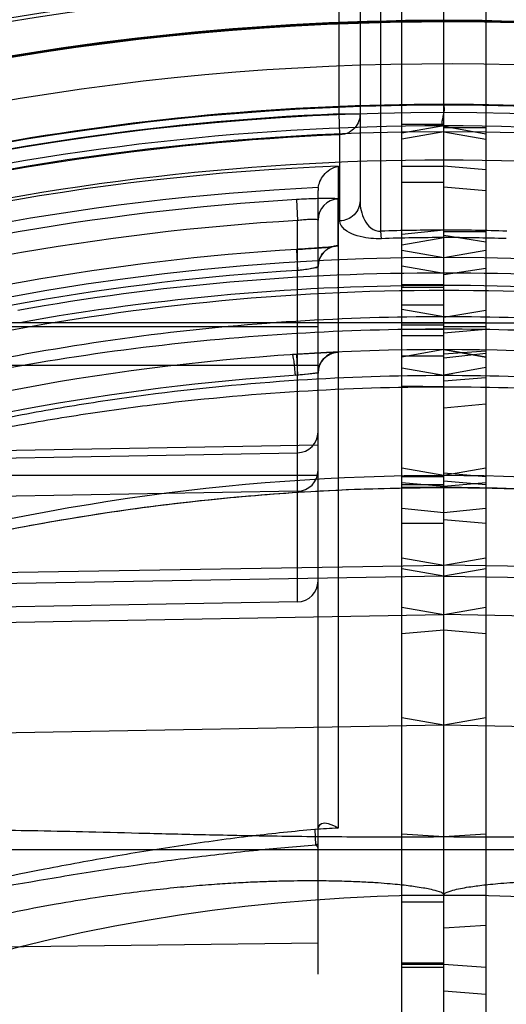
# Model space of a CAD drawing. Header units: millimetres. Extents: x 0 to 297, y 0 to 210.
# Tile 108 of 256: x 141.183 to 141.287, y 93.933 to 94.144. Entities that reach past the tile are written whole.
import ezdxf

# ---------------------------------------------------------------- set-up
doc = ezdxf.new("R2010")
doc.units = ezdxf.units.MM
doc.header["$LTSCALE"] = 16.335
doc.layers.get('0').update_dxf_attribs({"linetype": 'CONTINUOUS'})
for name, color, linetype in [('01_GLOBAL', 7, 'CONTINUOUS'), ('INTFCLR_1', 7, 'CONTINUOUS'), ('INTFCLR_144815', 7, 'CONTINUOUS'), ('INTFCLR_72935', 7, 'CONTINUOUS')]:
    doc.layers.add(name, color=color, linetype=linetype)

msp = doc.modelspace()

# ---------------------------------------------------------------- linework, layer by layer
at = {"color": 7, "linetype": 'Continuous'}
msp.add_circle((142.5788034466, 92.2083412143), 3.42, dxfattribs=at)
at = {"color": 9, "linetype": 'Continuous'}
msp.add_arc((142.5788034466, 92.2083412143), 3.3761688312, 92.9674534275, 177.0325465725, dxfattribs=at)
at = {"layer": '01_GLOBAL', "color": 7, "linetype": 'Continuous'}
msp.add_circle((142.5788034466, 92.2083412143), 3.465, dxfattribs=at)
at = {"layer": 'INTFCLR_1', "color": 6, "linetype": 'Continuous'}
for p, q in [((141.273551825, 93.7407611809), (141.273551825, 94.3865928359)), ((141.264551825, 92.85738023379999), (141.264551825, 94.3858054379)), ((141.273551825, 94.1209695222), (141.264551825, 94.11938263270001)), ((141.273551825, 94.11969892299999), (141.264551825, 94.1181149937)), ((141.264551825, 94.0943215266), (141.273551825, 94.09273342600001)), ((141.273551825, 94.0459890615), (141.264551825, 94.0475771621))]:
    msp.add_line(p, q, dxfattribs=at)
at = {"layer": 'INTFCLR_1', "color": 9, "linetype": 'Continuous'}
for p, q in [((141.264551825, 94.1254693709), (141.273551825, 94.1254693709)), ((141.273551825, 94.1212794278), (141.264551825, 94.1212794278)), ((141.264551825, 94.1123007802), (141.273551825, 94.1123007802)), ((141.273551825, 94.1088210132), (141.264551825, 94.1088210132)), ((141.273551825, 94.0986205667), (141.264551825, 94.097668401)), ((141.264551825, 94.0955016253), (141.273551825, 94.0970186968)), ((141.264551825, 94.09098036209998), (141.273551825, 94.0894074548)), ((141.273551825, 94.086868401), (141.264551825, 94.086868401)), ((141.273551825, 94.08673121), (141.264551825, 94.0867313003)), ((141.264551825, 94.0864205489), (141.273551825, 94.0864205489)), ((141.273551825, 94.08253365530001), (141.264551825, 94.08253365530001)), ((141.273551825, 94.08003840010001), (141.264551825, 94.0816241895)), ((141.264551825, 94.07876853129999), (141.4500484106, 94.07876853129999)), ((141.264551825, 94.0782941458), (141.273551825, 94.0782941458)), ((141.264551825, 94.07738566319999), (141.273551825, 94.07736880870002)), ((141.273551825, 94.0759304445), (141.264551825, 94.0759304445)), ((141.273551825, 94.07298964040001), (141.264551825, 94.0714026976)), ((141.264551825, 94.071701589), (141.273551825, 94.071701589)), ((141.264551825, 94.0690830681), (141.273551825, 94.0674972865)), ((141.273551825, 94.0650336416), (141.264551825, 94.06517140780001)), ((141.273551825, 94.04598964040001), (141.264551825, 94.0475765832)), ((141.264551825, 94.0458211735), (141.273551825, 94.0458211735)), ((141.273551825, 94.04361529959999), (141.264551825, 94.0444026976)), ((141.273551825, 94.04401228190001), (141.264551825, 94.04401228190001)), ((141.264551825, 94.04349557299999), (141.273551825, 94.04341925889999)), ((141.273551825, 94.04341925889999), (141.264551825, 94.0434954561)), ((141.264551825, 94.03899628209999), (141.273551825, 94.03806043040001)), ((141.264551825, 94.03575981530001), (141.273551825, 94.03575981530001)), ((141.264551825, 94.0283506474), (141.273551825, 94.0268103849)), ((141.273551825, 94.02443961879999), (141.264551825, 94.0260254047)), ((141.5103153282, 94.0227992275), (141.273551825, 94.0268103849)), ((141.273551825, 94.02443961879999), (141.5062536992, 94.0203807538)), ((141.264551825, 94.0177729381), (141.273551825, 94.01618715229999)), ((141.5041320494, 94.01216529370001), (141.273551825, 94.01618715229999)), ((141.273551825, 94.0128311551), (141.264551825, 94.01204375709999)), ((141.273551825, 93.9924568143), (141.264551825, 93.99404375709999)), ((141.4979246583, 93.9885403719), (141.273551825, 93.9924568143)), ((141.264551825, 93.9658428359), (141.5094200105, 93.9658428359)), ((141.264551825, 93.9559896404), (141.273551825, 93.9559896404)), ((141.264551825, 93.95456992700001), (141.273551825, 93.95456992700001)), ((141.273551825, 93.9414308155), (141.264551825, 93.9414308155)), ((141.264551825, 93.9412541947), (141.273551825, 93.9412541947)), ((141.273551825, 93.9405391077), (141.264551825, 93.9405391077))]:
    msp.add_line(p, q, dxfattribs=at)
at = {"layer": 'INTFCLR_1', "color": 6, "linetype": 'Continuous'}
for centre, radius, start, end in [((141.273551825, 93.5765928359), 0.548876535, 62.6696856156, 90.00000000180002), ((141.273551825, 93.5765928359), 0.5443766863, 62.4245665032, 90), ((141.273551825, 93.5765928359), 0.5431065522, 270, 90.00000002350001), ((141.2735523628, 93.6965040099), 0.4005146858, 88.0843053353, 90.00007693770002), ((141.273551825, 93.5765928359), 0.5161422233, 270, 90.00000002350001), ((141.1760619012, 92.544147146), 1.4276944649, 86.0845186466, 86.4464732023)]:
    msp.add_arc(centre, radius, start, end, dxfattribs=at)
at = {"layer": 'INTFCLR_1', "color": 9, "linetype": 'Continuous'}
for centre, radius, start, end in [((141.2735537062, 93.6948752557), 0.4037453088, 88.08411549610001, 90.00026696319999), ((141.2747490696, 93.5767314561), 0.5126773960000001, 79.8611195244, 90.13380172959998), ((141.274791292, 93.5767461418), 0.5099866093, 79.8609639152, 90.1392513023), ((141.273551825, 93.5765928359), 0.4963968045, 61.9120625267, 89.9999999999), ((141.273551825, 93.5765928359), 0.4693968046, 56.81755615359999, 90), ((141.273551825, 93.5765928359), 0.3793960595, 22.4933176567, 89.9999999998)]:
    msp.add_arc(centre, radius, start, end, dxfattribs=at)
at = {"layer": 'INTFCLR_1', "color": 6, "linetype": 'Continuous'}
for points, knots in [([(141.273551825, 94.1254693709), (141.273551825, 94.12496049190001), (141.273802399, 94.1237591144), (141.2725757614, 94.12079726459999), (141.273551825, 94.1209693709)], [0, 0, 0, 0, 0.3392526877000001, 1, 1, 1, 1]), ([(141.379894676, 93.9699716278), (141.376638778, 93.96998299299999), (141.3700912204, 93.96995082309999), (141.359849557, 93.9697868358), (141.348752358, 93.9695320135), (141.3363487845, 93.9692123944), (141.3224467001, 93.9688721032), (141.3070197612, 93.9685874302), (141.290522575, 93.9684423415), (141.2792188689, 93.96846795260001), (141.273551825, 93.9685092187)], [0, 0, 0, 0, 0.09183865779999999, 0.1846797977, 0.2889176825, 0.4049349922, 0.5346599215, 0.6811662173, 0.8401472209, 1, 1, 1, 1]), ([(141.273551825, 93.9559896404), (141.2735451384, 93.9564536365), (141.274883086, 93.95690401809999), (141.2762436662, 93.9573065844), (141.2780015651, 93.9576451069), (141.2796433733, 93.9579035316), (141.2813213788, 93.95812456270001), (141.2831112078, 93.95832617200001), (141.2852581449, 93.9585288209), (141.2873008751, 93.9586854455), (141.2891684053, 93.958804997), (141.2907706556, 93.95889328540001), (141.292527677, 93.95897426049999), (141.2944560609, 93.95904539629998), (141.2965742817, 93.95910354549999), (141.2989030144, 93.9591447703), (141.3014654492, 93.959164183), (141.3042888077, 93.95915566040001), (141.3074041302, 93.9591114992), (141.3108470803, 93.95902199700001), (141.3146592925, 93.9588749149), (141.3188891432, 93.95865469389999), (141.3235937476, 93.95834132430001), (141.3288408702, 93.9579089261), (141.3347121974, 93.9573235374), (141.3413059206, 93.95654084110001), (141.3487416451, 93.95549959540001), (141.3571698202, 93.9541259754), (141.3631147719, 93.9529803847), (141.3662812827, 93.9523428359)], [0, 0, 0, 0, 0.0148658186, 0.0326246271, 0.0512708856, 0.0704117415, 0.0863408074, 0.1053750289, 0.1281438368, 0.1554085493, 0.1710067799, 0.188092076, 0.2068144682, 0.2273525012, 0.2499096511, 0.2746969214, 0.3019647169, 0.3319990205, 0.3651428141, 0.401772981, 0.4423296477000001, 0.4873557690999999, 0.5374568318, 0.5933715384, 0.6560113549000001, 0.7264694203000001, 0.8060723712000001, 0.8965240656, 1, 1, 1, 1])]:
    msp.add_open_spline(points, degree=3, knots=knots, dxfattribs=at)
at = {"layer": 'INTFCLR_1', "color": 9, "linetype": 'Continuous'}
for points, knots in [([(141.5074653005, 94.02006955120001), (141.5074980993, 94.0201977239), (141.5069728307, 94.0205304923), (141.5065158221, 94.02092834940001), (141.5057669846, 94.02140799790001), (141.5047545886, 94.0220559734), (141.5032102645, 94.02298482), (141.5011000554, 94.02420791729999), (141.4977376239, 94.0260890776), (141.4940584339, 94.0280573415), (141.4901171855, 94.03008961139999), (141.4858089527, 94.0322558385), (141.4801709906, 94.0349862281), (141.4731689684, 94.0382156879), (141.4634527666, 94.04248131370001), (141.4509274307, 94.0475769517), (141.4380979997, 94.05227333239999), (141.4276155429, 94.0558006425), (141.4169895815, 94.0591700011), (141.4062575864, 94.06226642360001), (141.3954362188, 94.06508735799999), (141.3845726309, 94.0677205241), (141.3655369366, 94.07182100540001), (141.3381578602, 94.07628312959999), (141.3056314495, 94.0793838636), (141.2840640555, 94.08004542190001), (141.2735518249, 94.08003840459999)], [0, 0, 0, 0, 0.0016246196, 0.0057382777, 0.0087050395, 0.0122048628, 0.0206245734, 0.0307534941, 0.0421858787, 0.0679218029, 0.0819922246, 0.096636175, 0.1271354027, 0.1589100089, 0.1913169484, 0.2574315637, 0.3249185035, 0.3590436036, 0.393237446, 0.4617976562, 0.4961705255, 0.5305547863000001, 0.5990536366, 0.7352416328, 0.870914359, 1, 1, 1, 1]), ([(141.5062536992, 94.0203807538), (141.5062870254, 94.0205045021), (141.5057589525, 94.02082131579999), (141.5053104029, 94.0211992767), (141.5045649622, 94.0216556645), (141.5035585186, 94.0222726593), (141.5020222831, 94.0231568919), (141.4999239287, 94.0243209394), (141.4965791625, 94.0261115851), (141.49292021, 94.027984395), (141.4890010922, 94.0299176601), (141.4847155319, 94.0319789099), (141.4791072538, 94.0345766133), (141.4721431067, 94.0376481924), (141.4624766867, 94.04170579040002), (141.4500158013, 94.0465514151), (141.437258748, 94.0510136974), (141.4268350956, 94.05436460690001), (141.4162640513, 94.0575663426), (141.4055899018, 94.0605071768), (141.3948287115, 94.0631853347), (141.3840217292, 94.06568567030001), (141.3650807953, 94.06957898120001), (141.3378463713, 94.0738112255), (141.3054849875, 94.0767505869), (141.2840229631, 94.0773763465), (141.2735518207, 94.0773688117)], [0, 0, 0, 0, 0.0015875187, 0.0056520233, 0.0085895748, 0.012057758, 0.0204082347, 0.0304614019, 0.0418146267, 0.0673894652, 0.0813797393, 0.09594537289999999, 0.1262965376, 0.1579365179, 0.1902250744, 0.2561525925, 0.3235170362, 0.3576042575, 0.3917753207, 0.4603326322, 0.4947237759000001, 0.529138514, 0.5977315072, 0.7342179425, 0.8702910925, 1, 1, 1, 1]), ([(141.2735518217, 94.06749728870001), (141.284033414, 94.06749035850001), (141.3054984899, 94.0667903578), (141.3378026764, 94.0636189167), (141.3649139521, 94.0591262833), (141.3864190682, 94.05446451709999), (141.3997947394, 94.0511040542), (141.4104318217, 94.0481549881), (141.4209648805, 94.0450515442), (141.4339286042, 94.04089451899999), (141.4491681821, 94.0354844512), (141.4615658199, 94.0306671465), (141.4711881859, 94.02669886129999), (141.4780838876, 94.0237533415), (141.4836290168, 94.0213116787), (141.4873840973, 94.0196279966), (141.4894455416, 94.01869698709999), (141.4922921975, 94.0174062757), (141.4954315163, 94.0159707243), (141.4987878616, 94.0144430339), (141.5006250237, 94.01361767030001), (141.5019326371, 94.01304314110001), (141.5028836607, 94.0126361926), (141.5037605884, 94.0122704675), (141.5045953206, 94.0119658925), (141.5049980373, 94.0118353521), (141.505337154, 94.01178701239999), (141.5053531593, 94.0118490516)], [0, 0, 0, 0, 0.130786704, 0.2677636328, 0.404740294, 0.4734132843, 0.5422929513, 0.5767905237, 0.6111417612, 0.6793027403, 0.7466312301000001, 0.8128947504, 0.8452407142, 0.8765031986, 0.9064562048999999, 0.9208407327, 0.9278523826, 0.9346799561, 0.9598414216, 0.970922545, 0.980699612, 0.9849597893, 0.9887650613, 0.9935477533, 0.9970617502, 0.9992005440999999, 1, 1, 1, 1]), ([(141.2735518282, 94.0650336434), (141.2839910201, 94.0650272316), (141.3053481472, 94.06436367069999), (141.3374842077, 94.06135555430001), (141.3644488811, 94.05709331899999), (141.385840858, 94.05266736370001), (141.3991448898, 94.04947630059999), (141.4097253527, 94.0466751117), (141.4201986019, 94.0437279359), (141.4330886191, 94.03977960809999), (141.4482447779, 94.0346387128), (141.4605772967, 94.03005894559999), (141.4701492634, 94.0262855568), (141.4770076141, 94.0234849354), (141.482523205, 94.0211629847), (141.4862583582, 94.0195617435), (141.4883087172, 94.0186763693), (141.491139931, 94.017448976), (141.4942625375, 94.01608367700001), (141.4976010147, 94.01463085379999), (141.4994283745, 94.0138459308), (141.5007290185, 94.0132997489), (141.5016750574, 94.0129125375), (141.5025480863, 94.0125657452), (141.5033776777, 94.01227367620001), (141.5037799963, 94.0121545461), (141.5041153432, 94.0121037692), (141.5041320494, 94.01216529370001)], [0, 0, 0, 0, 0.1313468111, 0.2686508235, 0.4058494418, 0.474578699, 0.5434713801, 0.577957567, 0.6122849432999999, 0.6803599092, 0.7475503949, 0.8136250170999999, 0.8458596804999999, 0.8770032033, 0.9068325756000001, 0.921154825, 0.9281355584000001, 0.9349327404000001, 0.9599810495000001, 0.9710130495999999, 0.9807486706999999, 0.9849919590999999, 0.9887832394, 0.9935509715, 0.9970580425, 0.9991978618, 1, 1, 1, 1]), ([(141.4979246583, 93.9885403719), (141.4975839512, 93.9887190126), (141.4968323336, 93.9891119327), (141.4955367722, 93.9897847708), (141.4939209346, 93.99061695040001), (141.4919580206, 93.9916172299), (141.4888156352, 93.99319862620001), (141.4853748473, 93.9948924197), (141.4816812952, 93.99666746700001), (141.4776137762, 93.99858795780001), (141.4733915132, 94.00052567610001), (141.46903869, 94.00246484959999), (141.4645094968, 94.00444100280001), (141.4563523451, 94.0078864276), (141.4443839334, 94.0126068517), (141.4321227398, 94.0169882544), (141.4220853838, 94.02029806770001), (141.4118819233, 94.0234756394), (141.3989800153, 94.02714231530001), (141.3833327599, 94.03103026), (141.3623411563, 94.03550926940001), (141.3359251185, 94.03978710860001), (141.3045305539, 94.0427737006), (141.2837085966, 94.04341986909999), (141.2735518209, 94.04341926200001)], [0, 0, 0, 0, 0.0049484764, 0.0109096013, 0.0187784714, 0.0283278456, 0.0392482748, 0.0640294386, 0.0776580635, 0.09196065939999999, 0.1218892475, 0.1374137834, 0.1532564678, 0.1854526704, 0.2513126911, 0.3187201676, 0.3529062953, 0.3872583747, 0.456181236, 0.5254040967, 0.5946131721, 0.7322373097, 0.8693511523, 1, 1, 1, 1]), ([(141.2735518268, 94.04341925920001), (141.2804379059, 94.04341392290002), (141.2945253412, 94.0431248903), (141.3157552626, 94.0417583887), (141.3371930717, 94.03942625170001), (141.3584936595, 94.0361559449), (141.3796529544, 94.0319369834), (141.3953907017, 94.0280756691), (141.4058105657, 94.02518730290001), (141.4127140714, 94.0231948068), (141.4212561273, 94.02058155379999), (141.4313718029, 94.01723902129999), (141.4380401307, 94.0148780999), (141.4413394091, 94.0136492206)], [0, 0, 0, 0, 0.1206088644, 0.2467093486, 0.3724880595, 0.4981837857, 0.6240325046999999, 0.7502704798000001, 0.7818918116, 0.8134145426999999, 0.8761180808, 0.9383352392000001, 1, 1, 1, 1])]:
    msp.add_open_spline(points, degree=3, knots=knots, dxfattribs=at)
at = {"layer": 'INTFCLR_144815', "color": 6, "linetype": 'Continuous'}
for radius in [0.5743020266, 0.5472855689]:
    msp.add_circle((141.273551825, 93.5765928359), radius, dxfattribs=at)
for radius, start, end in [(0.7917112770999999, 313.9937911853, 154.5150993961), (0.7647112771, 312.9543589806, 154.5144414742), (0.7590682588, 71.6563998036, 156.0440844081), (0.7468663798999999, 70.9981667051, 162.0018332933), (0.5949342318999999, 45.0000000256, 314.9999999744), (0.5938695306, 44.999999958, 315.000000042), (0.5930090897, 44.99999997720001, 315.0000000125), (0.5750735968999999, 47.86578076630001, 312.1342192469), (0.5668530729, 45.72777364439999, 314.2722263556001), (0.5488570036, 45.6663486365, 314.3336513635), (0.54882, 45.741955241, 314.258044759), (0.5370448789, 75.8961331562, 104.1038668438), (0.5090855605, 78.52282503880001, 101.4771749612)]:
    msp.add_arc((141.273551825, 93.5765928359), radius, start, end, dxfattribs=at)
at = {"layer": 'INTFCLR_144815', "color": 9, "linetype": 'Continuous'}
for centre, radius, start, end in [((141.273551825, 93.5765928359), 0.7861461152, 71.617857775, 156.0236179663), ((141.273551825, 93.5765928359), 0.7771464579, 71.6178577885, 156.0236179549), ((141.273551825, 93.5765928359), 0.743791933, 70.768222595, 162.2317774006), ((141.273551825, 93.5765928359), 0.6197635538, 52.2436298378, 307.7563701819), ((141.273551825, 93.5765928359), 0.5837869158, 52.5411294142, 307.4588705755), ((141.273551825, 93.5765928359), 0.5666595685, 45.7280221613, 314.2719778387), ((141.273551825, 93.5765928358), 0.5670000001, 76.6554352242, 103.3445648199), ((141.273551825, 93.5765928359), 0.5576609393, 45.73034182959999, 314.2696581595), ((141.273551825, 93.5765928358), 0.5490000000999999, 79.3673701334, 100.6326298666)]:
    msp.add_arc(centre, radius, start, end, dxfattribs=at)
at = {"layer": 'INTFCLR_72935', "color": 6, "linetype": 'Continuous'}
for p, q in [((141.273551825, 92.8475928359), (141.273551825, 94.3865928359)), ((141.282551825, 94.3858054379), (141.282551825, 92.85738023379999)), ((141.273551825, 94.12091341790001), (141.282551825, 94.1192976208)), ((141.273551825, 94.1197010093), (141.282551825, 94.11811290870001)), ((141.2465912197, 94.107725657), (141.2465518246, 94.10712168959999)), ((141.246551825, 94.1007903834), (141.246551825, 94.10712168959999)), ((141.282551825, 94.09607082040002), (141.273551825, 94.09743845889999)), ((141.273551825, 94.0927355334), (141.282551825, 94.0943194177)), ((141.273551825, 94.0890882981), (141.282551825, 94.09046859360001)), ((141.273551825, 94.0799392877), (141.282551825, 94.0814667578)), ((141.2419221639, 94.0719809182), (141.2421303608, 94.0674900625)), ((141.273551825, 94.07299021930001), (141.282551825, 94.07140211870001)), ((141.282551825, 94.07269610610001), (141.273551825, 94.0720113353)), ((141.273551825, 94.0675978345), (141.282551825, 94.06924508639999)), ((141.246551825, 94.0679747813), (141.2421303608, 94.0674900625)), ((141.246551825, 94.0679747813), (141.2421303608, 94.0674900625)), ((141.246551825, 93.93909397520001), (141.246551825, 94.0234117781))]:
    msp.add_line(p, q, dxfattribs=at)
at = {"layer": 'INTFCLR_72935', "color": 9, "linetype": 'Continuous'}
for p, q in [((141.260051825, 94.09838744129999), (141.260051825, 94.2621361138)), ((141.251051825, 94.1235290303), (141.251051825, 94.2471350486)), ((141.255551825, 94.2471350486), (141.255551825, 94.1049162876)), ((141.2512362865, 94.119045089), (141.251051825, 94.1235290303)), ((141.251051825, 94.1235290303), (141.255551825, 94.1235290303)), ((141.282551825, 94.12058356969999), (141.273551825, 94.12058356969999)), ((141.251236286, 94.100584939), (141.2512362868, 94.119045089)), ((141.2508642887, 94.11234447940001), (141.2508642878, 93.9704194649)), ((141.273551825, 94.1124009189), (141.282551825, 94.1116163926)), ((141.273551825, 94.1078972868), (141.282551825, 94.10711935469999)), ((141.2419404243, 94.1051696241), (141.2421304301, 94.1006804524)), ((141.2508552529, 94.0952957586), (141.250858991, 94.105282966)), ((141.2421303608, 94.0189124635), (141.2421303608, 94.100680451)), ((141.246551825, 94.0234117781), (141.246551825, 94.1007903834)), ((141.2601625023, 94.0967872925), (141.260051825, 94.09838744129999)), ((141.282551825, 94.09822754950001), (141.273551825, 94.09822754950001)), ((141.2419348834, 94.0944840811), (141.2421303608, 94.0899957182)), ((141.282551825, 94.07876853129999), (141.0970552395, 94.07876853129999)), ((141.1172834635, 94.07793341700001), (141.246551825, 94.07793341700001)), ((141.273551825, 94.07793341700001), (141.282551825, 94.07793341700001)), ((141.273551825, 94.0765841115), (141.282551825, 94.07740868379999)), ((141.282551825, 94.0714026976), (141.273551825, 94.07298964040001)), ((141.282551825, 94.0721676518), (141.273551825, 94.0711932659)), ((141.1273559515, 94.06968095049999), (141.246551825, 94.06968095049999)), ((141.282551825, 94.0669554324), (141.273551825, 94.06620635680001)), ((141.273551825, 94.0604832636), (141.282551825, 94.0613795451)), ((141.0304859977, 94.0489022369), (141.246551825, 94.0525627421)), ((141.0344564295, 94.04725366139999), (141.2421303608, 94.0508759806)), ((141.246551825, 94.04598964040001), (141.1264049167, 94.04598964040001)), ((141.282551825, 94.0475765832), (141.273551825, 94.04598964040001)), ((141.273551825, 94.04658541), (141.282551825, 94.0458211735)), ((141.282551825, 94.04401228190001), (141.273551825, 94.0447991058)), ((141.282551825, 94.0444026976), (141.273551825, 94.04361529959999)), ((141.2421303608, 94.042623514), (141.0365270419, 94.0390373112)), ((141.273551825, 94.03806043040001), (141.282551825, 94.03899628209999)), ((141.273551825, 94.0365466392), (141.282551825, 94.03575981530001)), ((141.273551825, 94.0268103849), (141.282551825, 94.0283506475)), ((141.0367883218, 94.0227992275), (141.273551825, 94.0268103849)), ((141.282551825, 94.0260254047), (141.273551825, 94.02443961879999)), ((141.273551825, 94.02443961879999), (141.0408499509, 94.0203807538)), ((141.2421303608, 94.0189124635), (141.0425755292, 94.0154292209)), ((141.273551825, 94.01618715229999), (141.282551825, 94.0177729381)), ((141.0429716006, 94.01216529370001), (141.273551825, 94.01618715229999)), ((141.282551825, 94.01204375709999), (141.273551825, 94.0128311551)), ((141.282551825, 93.99404375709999), (141.273551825, 93.9924568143)), ((141.273551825, 93.9924568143), (141.0491789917, 93.9885403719)), ((141.2458310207, 93.97011895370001), (141.2460335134, 93.9668426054)), ((141.0376836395, 93.9658428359), (141.282551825, 93.9658428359)), ((141.2460335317, 93.9668427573), (141.246100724, 93.96674611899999)), ((141.273551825, 93.9559896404), (141.282551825, 93.9559896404)), ((141.282551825, 93.94954859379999), (141.273551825, 93.94897926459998)), ((141.246551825, 93.9457680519), (141.0304859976, 93.9429288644)), ((141.282551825, 93.9405391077), (141.273551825, 93.94113187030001)), ((141.282551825, 93.9347241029), (141.273551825, 93.9354517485))]:
    msp.add_line(p, q, dxfattribs=at)
at = {"layer": 'INTFCLR_72935', "color": 7, "linetype": 'Continuous'}
for p, q in [((141.2419221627, 94.0719809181), (141.2421303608, 94.0674900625)), ((141.2509990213, 94.07247590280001), (141.2419221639, 94.0719809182)), ((141.2509990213, 94.07247590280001), (141.2419221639, 94.0719809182)), ((141.246551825, 94.0679747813), (141.2416969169, 94.067435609))]:
    msp.add_line(p, q, dxfattribs=at)
at = {"layer": 'INTFCLR_72935', "color": 6, "linetype": 'Continuous'}
msp.add_lwpolyline([(141.246551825, 93.96609397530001), (141.2465498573, 93.9661377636), (141.2465437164, 93.9661816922), (141.2465334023, 93.96622576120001), (141.2465189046, 93.96627003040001), (141.2465002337, 93.96631444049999), (141.2464774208, 93.9663588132), (141.2464503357, 93.96640320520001), (141.2464191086, 93.96644756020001), (141.2463841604, 93.9664915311), (141.2463455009, 93.9665350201), (141.2463031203, 93.9665781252), (141.2462574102, 93.9666207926), (141.2462085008, 93.9666630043), (141.2461562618, 93.9667047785), (141.2461006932, 93.96674611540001)], dxfattribs=at)
for centre, radius, start, end in [((141.273551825, 93.5765928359), 0.548876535, 89.9999999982, 117.3303143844), ((141.273551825, 93.5765928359), 0.5443766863, 89.99999999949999, 117.5754435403), ((141.273551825, 93.5765928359), 0.5431065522, 90, 270.0000000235), ((141.2732024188, 93.5765887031), 0.5295041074, 93.3847160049, 107.2678979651), ((141.2735505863, 93.69655133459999), 0.4004598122, 89.999822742, 91.91585692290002), ((141.273551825, 93.5765928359), 0.5161422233, 90, 270.0000000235), ((141.3718393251, 92.5319275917), 1.439939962, 93.55506520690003, 93.91394162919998)]:
    msp.add_arc(centre, radius, start, end, dxfattribs=at)
at = {"layer": 'INTFCLR_72935', "color": 9, "linetype": 'Continuous'}
for centre, radius, start, end in [((141.273551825, 93.5765928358), 0.5473988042, 92.3557200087, 117.4102795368), ((141.273551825, 93.5765928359), 0.5429110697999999, 92.3557200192, 117.6561578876), ((141.2719069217, 93.5767466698), 0.5360110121, 92.24988654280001, 109.1963144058), ((141.2718420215, 93.57674527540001), 0.5315804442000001, 92.72265279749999, 109.1963140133), ((141.2510499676, 94.10078878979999), 0.0044981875, 92.43327679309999, 179.9797022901), ((141.2731173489, 93.5766245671), 0.5249714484, 93.38391173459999, 107.2680685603), ((141.2735506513, 93.694838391), 0.4037747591, 89.9998334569, 91.91584518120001), ((141.2738948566, 93.5765926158), 0.5188766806, 93.5313428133, 106.5425042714), ((141.2738169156, 93.5765892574), 0.514383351, 93.53171623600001, 106.5427789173), ((141.2723545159, 93.57673219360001), 0.5126766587, 89.8661908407, 100.1388879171), ((141.272312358, 93.5767461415), 0.5099866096, 89.8607487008, 100.1390360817), ((141.273551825, 93.5765928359), 0.4963968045, 89.99999997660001, 119.1788213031), ((141.251051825, 94.0679747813), 0.0045, 92.6216982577, 179.9999999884), ((141.2734739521, 93.5765892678), 0.4919004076, 93.65332684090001, 107.396429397), ((141.2420536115, 94.05537372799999), 0.0044982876, 270.9775976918, 359.9781810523), ((141.273551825, 93.5765928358), 0.4693968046, 89.99999997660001, 123.1824438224), ((141.2420536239, 94.04712125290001), 0.0044982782, 270.9774411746, 359.9782902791), ((141.242051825, 94.0234117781), 0.0045, 271.0000002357, 359.99999996), ((141.273551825, 93.5765928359), 0.3944795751, 93.29704716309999, 94.02708340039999), ((141.2735518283, 93.5765927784), 0.3912188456, 93.95760211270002, 94.03408656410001), ((141.273551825, 93.5765928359), 0.3793960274, 90.00000000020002, 157.5066823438)]:
    msp.add_arc(centre, radius, start, end, dxfattribs=at)
at = {"layer": 'INTFCLR_72935', "color": 7, "linetype": 'Continuous'}
for centre, radius, start, end in [((141.2510499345, 94.0908016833), 0.0044981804, 92.4804809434, 179.9789241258), ((141.274371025, 93.5608786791), 0.5121320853, 92.6328363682, 93.73078296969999), ((141.2580840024, 93.9423735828), 0.1261295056, 95.24595075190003, 97.26658991)]:
    msp.add_arc(centre, radius, start, end, dxfattribs=at)
at = {"layer": 'INTFCLR_72935', "color": 9, "linetype": 'Continuous'}
for points, knots in [([(141.255551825, 94.1235290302), (141.255551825, 94.12303155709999), (141.2553699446, 94.1219475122), (141.2545395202, 94.12053358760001), (141.2531225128, 94.11940503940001), (141.2519148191, 94.11907285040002), (141.2512362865, 94.119045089)], [0, 0, 0, 0, 0.2184886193, 0.4726636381, 0.7017413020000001, 1, 1, 1, 1]), ([(141.250858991, 94.105282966), (141.2508590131, 94.10534305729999), (141.2505114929, 94.10533569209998), (141.2501207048, 94.10540883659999), (141.2492472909, 94.10540379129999), (141.2482982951, 94.1054107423), (141.2472213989, 94.1053913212), (141.2451194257, 94.10533631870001), (141.2433430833, 94.1052525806), (141.2419404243, 94.1051696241)], [0, 0, 0, 0, 0.0201752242, 0.077071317, 0.1687742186, 0.29298948, 0.403639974, 0.5282443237, 1, 1, 1, 1]), ([(141.2555518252, 94.1049162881), (141.2555518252, 94.1043869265), (141.2553362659, 94.10327053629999), (141.2543749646, 94.10182532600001), (141.2529171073, 94.1008540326), (141.2517836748, 94.1006065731), (141.2512362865, 94.10058493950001)], [0, 0, 0, 0, 0.236542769, 0.4940038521, 0.7552110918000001, 1, 1, 1, 1]), ([(141.2555518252, 94.1049162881), (141.2555518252, 94.1042111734), (141.2557019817, 94.1027846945), (141.2564257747, 94.10073832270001), (141.2577573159, 94.0989190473), (141.2592973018, 94.09833420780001), (141.260051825, 94.09838744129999)], [0, 0, 0, 0, 0.2425537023, 0.4886489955, 0.7398049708, 1, 1, 1, 1]), ([(141.246551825, 94.1007903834), (141.2465518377, 94.1008402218), (141.2463003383, 94.10088233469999), (141.2457435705, 94.1009378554), (141.2446602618, 94.10090300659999), (141.2433843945, 94.10081545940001), (141.2425591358, 94.10073122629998), (141.2421304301, 94.1006804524)], [0, 0, 0, 0, 0.03358947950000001, 0.12139917, 0.4448118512, 0.7090467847, 1, 1, 1, 1]), ([(141.2601625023, 94.0967872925), (141.2597730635, 94.09677426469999), (141.2586607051, 94.0967698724), (141.2566629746, 94.096960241), (141.2538777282, 94.0975795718), (141.2512362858, 94.09915576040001), (141.2512362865, 94.10058493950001)], [0, 0, 0, 0, 0.1145252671, 0.327690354, 0.579945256, 1, 1, 1, 1]), ([(141.2735518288, 94.0800384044), (141.2629608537, 94.0800454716), (141.2412814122, 94.07937538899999), (141.2086641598, 94.0762472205), (141.1813038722, 94.0717707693), (141.1596172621, 94.06708851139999), (141.1461337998, 94.0636939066), (141.1354021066, 94.06069566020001), (141.1247495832, 94.05751951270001), (141.1116284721, 94.05323240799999), (141.0962150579, 94.04759180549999), (141.0849041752, 94.0429918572), (141.0775176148, 94.0397887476), (141.0727427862, 94.037665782), (141.066964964, 94.03500119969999), (141.0613539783, 94.0322848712), (141.0570540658, 94.03012402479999), (141.0531009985, 94.0280868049), (141.0494066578, 94.02611132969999), (141.0460304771, 94.02422322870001), (141.0439122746, 94.0229960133), (141.042360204, 94.0220629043), (141.0413430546, 94.02141211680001), (141.0405913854, 94.0209309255), (141.0401329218, 94.02053171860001), (141.0396054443, 94.0201981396), (141.0396383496, 94.02006955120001)], [0, 0, 0, 0, 0.1300529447, 0.2661331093, 0.4020882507, 0.4702130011, 0.538530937, 0.5727884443, 0.6070345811, 0.6750243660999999, 0.7422549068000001, 0.8085418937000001, 0.8249270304, 0.8411191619, 0.8727082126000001, 0.9030530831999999, 0.9176638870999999, 0.9318010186, 0.9576603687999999, 0.96910856, 0.9792872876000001, 0.9877519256, 0.9912650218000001, 0.9942421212, 0.9983701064, 1, 1, 1, 1]), ([(141.2735518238, 94.0773688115), (141.2630023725, 94.0773763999), (141.2414289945, 94.0767425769), (141.2089772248, 94.07377719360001), (141.1817614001, 94.06953131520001), (141.160186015, 94.0650862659), (141.1467730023, 94.06186280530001), (141.1360970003, 94.0590147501), (141.1255039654, 94.05599838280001), (141.1124565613, 94.05192623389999), (141.09712646, 94.04656552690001), (141.0858723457, 94.04219071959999), (141.078522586, 94.03914347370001), (141.0737742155, 94.0371247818), (141.0680285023, 94.0345908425), (141.0624470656, 94.0320065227), (141.0581697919, 94.0299504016), (141.054238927, 94.0280124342), (141.0505649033, 94.02613276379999), (141.0472064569, 94.0243355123), (141.0451001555, 94.0231675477), (141.0435562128, 94.0222792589), (141.0425450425, 94.02165958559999), (141.041796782, 94.0212017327), (141.0413468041, 94.02082247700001), (141.0408165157, 94.0205049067), (141.0408499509, 94.0203807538)], [0, 0, 0, 0, 0.1306792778, 0.2671603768, 0.403412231, 0.4716300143, 0.5399961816, 0.574258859, 0.6084964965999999, 0.6764259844, 0.7435346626, 0.8096342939, 0.8259619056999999, 0.8420925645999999, 0.8735478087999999, 0.9037455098, 0.9182782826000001, 0.9323349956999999, 0.9580326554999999, 0.9694016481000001, 0.9795043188, 0.9878994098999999, 0.9913807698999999, 0.9943285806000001, 0.998407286, 1, 1, 1, 1]), ([(141.0417504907, 94.0118490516), (141.0417777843, 94.0117443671), (141.0423798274, 94.01194056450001), (141.0430408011, 94.0121400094), (141.0444655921, 94.0127389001), (141.0458069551, 94.01332031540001), (141.0471093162, 94.01390116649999), (141.0486238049, 94.0145831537), (141.05162836, 94.01595100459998), (141.0563028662, 94.01808809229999), (141.0612647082, 94.0203260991), (141.0655195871, 94.0222121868), (141.0700320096, 94.02418545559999), (141.0746524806, 94.0261596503), (141.0793675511, 94.02812255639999), (141.0866662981, 94.0311047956), (141.0978412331, 94.03544912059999), (141.1130702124, 94.0408592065), (141.1260464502, 94.04502347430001), (141.1365911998, 94.04813203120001), (141.1472392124, 94.05108567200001), (141.157969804, 94.053783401), (141.1687745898, 94.0562186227), (141.1796208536, 94.0584755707), (141.1932159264, 94.0609547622), (141.2149909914, 94.06418243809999), (141.2417668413, 94.0667982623), (141.263145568, 94.0674904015), (141.2735518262, 94.0674972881)], [0, 0, 0, 0, 0.0013498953, 0.0051103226, 0.011170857, 0.0192165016, 0.0238563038, 0.0288785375, 0.0399669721, 0.0650301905, 0.0930244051, 0.107881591, 0.1231042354, 0.1544772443, 0.170575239, 0.1868319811, 0.2528580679, 0.3201569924, 0.3884612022, 0.4228751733, 0.4573249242, 0.5263368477, 0.5609064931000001, 0.5955213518, 0.6645677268, 0.7333045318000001, 0.8701530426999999, 1, 1, 1, 1]), ([(141.0430799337, 94.0121254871), (141.0435641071, 94.0121340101), (141.0449612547, 94.0127823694), (141.0470425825, 94.0135567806), (141.0494723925, 94.0146226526), (141.0527968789, 94.0160611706), (141.0574474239, 94.0180992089), (141.062382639, 94.0202259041), (141.0666140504, 94.0220194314), (141.0711022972, 94.02389574), (141.0756974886, 94.02577291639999), (141.0803865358, 94.0276388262), (141.0876474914, 94.03047482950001), (141.0987648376, 94.03460531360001), (141.1139103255, 94.03974634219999), (141.126812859, 94.04370135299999), (141.1372977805, 94.0466535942), (141.1478892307, 94.0494594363), (141.1585607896, 94.0520206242), (141.1693044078, 94.054331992), (141.1800924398, 94.0564747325), (141.1936141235, 94.0588273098), (141.2152725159, 94.06189002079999), (141.2419161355, 94.0643717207), (141.2631875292, 94.0650278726), (141.2735518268, 94.0650342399)], [0, 0, 0, 0, 0.0060956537, 0.0187161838, 0.0283459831, 0.0393847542, 0.06435367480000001, 0.0922380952, 0.1070379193, 0.1222039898, 0.1534738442, 0.1695201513, 0.1857302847, 0.2515979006, 0.3187891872, 0.3870365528, 0.4214437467, 0.4558992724, 0.5249549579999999, 0.5595635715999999, 0.5942281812, 0.663401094, 0.7322967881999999, 0.8695355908, 1, 1, 1, 1]), ([(141.0491789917, 93.9885403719), (141.0495196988, 93.9887190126), (141.0502713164, 93.9891119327), (141.0515668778, 93.9897847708), (141.0531827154, 93.99061695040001), (141.0551456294, 93.9916172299), (141.0582880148, 93.99319862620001), (141.0617288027, 93.9948924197), (141.0654223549, 93.99666746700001), (141.0694898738, 93.99858795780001), (141.0737121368, 94.00052567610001), (141.07806496, 94.00246484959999), (141.0825941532, 94.00444100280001), (141.0907513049, 94.0078864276), (141.1027197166, 94.0126068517), (141.1149809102, 94.0169882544), (141.1250182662, 94.02029806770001), (141.1352217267, 94.0234756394), (141.1481236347, 94.02714231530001), (141.1637708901, 94.03103026), (141.1847624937, 94.03550926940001), (141.2111785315, 94.03978710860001), (141.2425730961, 94.0427737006), (141.2633950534, 94.04341986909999), (141.2735518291, 94.04341926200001)], [0, 0, 0, 0, 0.0049484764, 0.0109096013, 0.0187784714, 0.0283278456, 0.0392482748, 0.0640294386, 0.0776580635, 0.09196065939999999, 0.1218892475, 0.1374137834, 0.1532564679, 0.1854526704, 0.2513126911, 0.3187201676, 0.3529062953, 0.3872583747, 0.456181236, 0.5254040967, 0.5946131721, 0.7322373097, 0.8693511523, 1, 1, 1, 1]), ([(141.1057642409, 94.0136492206), (141.109068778, 94.0148797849), (141.1140708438, 94.01665469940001), (141.12080112, 94.01890713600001), (141.1310373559, 94.0222411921), (141.1431280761, 94.0258016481), (141.1571079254, 94.0293817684), (141.1711794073, 94.0326946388), (141.1888703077, 94.03620109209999), (141.2102019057, 94.03946594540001), (141.2316014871, 94.0417778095), (141.2527262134, 94.0431294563), (141.2667215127, 94.04341316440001), (141.2735518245, 94.04341925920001)], [0, 0, 0, 0, 0.0617613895, 0.09294716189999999, 0.1243056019, 0.2503181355, 0.3136033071, 0.3770490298, 0.5034991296, 0.6293644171, 0.7549040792, 0.8803678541, 1, 1, 1, 1]), ([(141.2458483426, 93.9700984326), (141.2413746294, 93.9696999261), (141.2344091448, 93.9689681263), (141.2249726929, 93.9677677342), (141.2150408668, 93.96635806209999), (141.2026819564, 93.9643525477), (141.1830382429, 93.9607222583), (141.1586968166, 93.9555612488), (141.1345258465, 93.9499607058), (141.1152826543, 93.94549100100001), (141.1033003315, 93.94277799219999), (141.0937435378, 93.94071483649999), (141.0866283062, 93.9392481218), (141.0795678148, 93.93788411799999), (141.0725796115, 93.9366532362), (141.0656890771, 93.9355939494), (141.058927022, 93.93475544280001), (141.0533784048, 93.93429053), (141.0490276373, 93.93411514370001), (141.0448628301, 93.9340973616), (141.0412909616, 93.9343095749), (141.0383488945, 93.9347672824), (141.0365356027, 93.93513370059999), (141.0344031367, 93.9357373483), (141.0320868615, 93.9367814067), (141.0301528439, 93.93823265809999), (141.0288158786, 93.9402108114), (141.0285392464, 93.9417801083), (141.0285392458, 93.9425668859)], [0, 0, 0, 0, 0.0599815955, 0.0935157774, 0.1270332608, 0.1939430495, 0.26070596, 0.393794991, 0.5261936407, 0.5920528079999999, 0.6576234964, 0.6902613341, 0.7226196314, 0.7546411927, 0.7862921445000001, 0.8173760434, 0.8477331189, 0.877273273, 0.8917050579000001, 0.9058693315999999, 0.9328966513, 0.9393490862, 0.9456202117, 0.9575967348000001, 0.9688702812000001, 0.9793819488, 0.9894928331, 1, 1, 1, 1]), ([(141.246100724, 93.96674611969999), (141.2416316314, 93.9664060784), (141.2346915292, 93.9657815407), (141.2252975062, 93.96475485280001), (141.2154500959, 93.9635525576), (141.2031958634, 93.96183922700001), (141.1837201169, 93.9587311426), (141.159579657, 93.9542975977), (141.1355966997, 93.9494632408), (141.1165095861, 93.94559349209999), (141.1046262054, 93.9432395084), (141.0951495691, 93.9414460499), (141.0880927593, 93.94016894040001), (141.0810902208, 93.9389792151), (141.0741593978, 93.9379033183), (141.0673255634, 93.9369747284), (141.0606194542, 93.93623625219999), (141.0549805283, 93.93581227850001), (141.0515798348, 93.9356906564), (141.0503701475, 93.9356696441)], [0, 0, 0, 0, 0.06778998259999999, 0.1053769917, 0.1429270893, 0.2178334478, 0.292508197, 0.4412092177, 0.5890186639, 0.6625428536, 0.7357739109, 0.7722438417, 0.8084191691, 0.8442397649, 0.8796715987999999, 0.9144981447, 0.9485422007, 0.9817008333, 1, 1, 1, 1])]:
    msp.add_open_spline(points, degree=3, knots=knots, dxfattribs=at)
at = {"layer": 'INTFCLR_72935', "color": 6, "linetype": 'Continuous'}
for points, knots in [([(141.2465912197, 94.107725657), (141.2466498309, 94.1081728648), (141.2469156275, 94.1091264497), (141.247741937, 94.1104970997), (141.2490678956, 94.11170665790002), (141.2502398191, 94.1122120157), (141.2508642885, 94.11234447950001)], [0, 0, 0, 0, 0.2032517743, 0.4400322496, 0.7123295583, 1, 1, 1, 1]), ([(141.273551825, 93.9685092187), (141.2676886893, 93.96846652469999), (141.2560969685, 93.9684422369), (141.2393401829, 93.9685977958), (141.2238865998, 93.9688892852), (141.2100880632, 93.96922974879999), (141.1978117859, 93.9695453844), (141.1868672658, 93.96979426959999), (141.176810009, 93.9699523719), (141.1703947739, 93.9699827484), (141.167208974, 93.9699716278)], [0, 0, 0, 0, 0.165384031, 0.3269568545, 0.4726645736, 0.6013515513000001, 0.716285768, 0.8190523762, 0.9101385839, 1, 1, 1, 1]), ([(141.246551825, 93.97012084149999), (141.246551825, 93.9706072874), (141.24719825, 93.9716694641), (141.2491102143, 93.9713753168), (141.2502077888, 93.97083521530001), (141.2508642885, 93.9704194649)], [0, 0, 0, 0, 0.2795548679, 0.5534258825, 1, 1, 1, 1]), ([(141.1808223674, 93.9523428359), (141.1839915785, 93.95298090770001), (141.189941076, 93.95412733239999), (141.1983751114, 93.95550162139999), (141.2058147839, 93.9565430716), (141.2124111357, 93.95732571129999), (141.2182840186, 93.95791088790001), (141.2235320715, 93.9583430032), (141.2282371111, 93.95865603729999), (141.2324674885, 93.9588759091), (141.2362796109, 93.9590226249), (141.239722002, 93.95911182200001), (141.2428364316, 93.95915576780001), (141.2456591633, 93.9591641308), (141.2482211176, 93.9591445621), (141.2505487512, 93.959103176), (141.252665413, 93.9590448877), (141.2545922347, 93.9589736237), (141.2563481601, 93.9588925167), (141.2579498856, 93.9588040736), (141.2598173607, 93.95868430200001), (141.261860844, 93.9585273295), (141.2640091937, 93.9583242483), (141.2658001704, 93.95812196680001), (141.2674777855, 93.95790104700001), (141.268992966, 93.9576599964), (141.2705880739, 93.9573645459), (141.2719392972, 93.95696667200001), (141.2735602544, 93.956597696), (141.273551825, 93.9559896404)], [0, 0, 0, 0, 0.1035819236, 0.1941091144, 0.2737664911, 0.3442623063, 0.4069300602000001, 0.4628606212, 0.5129759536, 0.558011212, 0.5985841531, 0.6352066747, 0.6683427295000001, 0.6983809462, 0.7256480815, 0.7504309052, 0.7729709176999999, 0.7934924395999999, 0.8122092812, 0.8292914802, 0.8448907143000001, 0.8721665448, 0.8949595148, 0.9140165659, 0.9299478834, 0.9490594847, 0.9636116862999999, 0.9805154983, 1, 1, 1, 1])]:
    msp.add_open_spline(points, degree=3, knots=knots, dxfattribs=at)
at = {"layer": 'INTFCLR_72935', "color": 7, "linetype": 'Continuous'}
for points, knots in [([(141.2508976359, 94.09533086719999), (141.2512493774, 94.09520840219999), (141.2483176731, 94.094968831), (141.2475193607, 94.09486267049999), (141.2452796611, 94.09470337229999), (141.2436705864, 94.09459325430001), (141.2425173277, 94.09452002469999), (141.2419348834, 94.0944840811)], [0, 0, 0, 0, 0.1239702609, 0.4479389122, 0.6189621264, 0.8057646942, 1, 1, 1, 1]), ([(141.241934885, 94.09448408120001), (141.242780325, 94.09453627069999), (141.2443988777, 94.0946392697), (141.2466541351, 94.0948047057), (141.2487896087, 94.0949622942), (141.2501424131, 94.0951470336), (141.2508552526, 94.0952957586)], [0, 0, 0, 0, 0.2835424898, 0.5428589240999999, 0.7570536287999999, 1, 1, 1, 1]), ([(141.2465728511, 94.0908385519), (141.2465762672, 94.0916714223), (141.2470105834, 94.0931340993), (141.2486152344, 94.0947989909), (141.2500619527, 94.0952913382), (141.2508976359, 94.09533086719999)], [0, 0, 0, 0, 0.3674782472, 0.6308714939, 1, 1, 1, 1]), ([(141.2421303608, 94.0899957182), (141.2424191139, 94.0900317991), (141.2432167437, 94.09013338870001), (141.2446966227, 94.0903353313), (141.2453747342, 94.0904777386), (141.2467337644, 94.0907240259), (141.2465728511, 94.0908385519)], [0, 0, 0, 0, 0.1922347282, 0.5468783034, 0.8695256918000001, 1, 1, 1, 1]), ([(141.2421303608, 94.0899957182), (141.242593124, 94.0900535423), (141.2435160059, 94.0901758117), (141.2450047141, 94.09037531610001), (141.2460113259, 94.090609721), (141.246551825, 94.09080333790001)], [0, 0, 0, 0, 0.3108167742, 0.6206582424, 1, 1, 1, 1]), ([(141.2416969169, 94.067435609), (141.2416787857, 94.0677087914), (141.2416184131, 94.0685299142), (141.2415118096, 94.06965239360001), (141.2413765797, 94.070695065), (141.241263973, 94.0713674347), (141.2411757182, 94.07169852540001), (141.2410954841, 94.0719287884), (141.2410473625, 94.0719258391)], [0, 0, 0, 0, 0.1799994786, 0.5419847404, 0.7364418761, 0.8817455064, 0.9683029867, 1, 1, 1, 1]), ([(141.246551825, 94.0679747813), (141.2465521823, 94.0688102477), (141.2470012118, 94.0702738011), (141.2486038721, 94.0719417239), (141.2500528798, 94.0724338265), (141.2508883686, 94.0724720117)], [0, 0, 0, 0, 0.3680915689, 0.6315143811, 1, 1, 1, 1])]:
    msp.add_open_spline(points, degree=3, knots=knots, dxfattribs=at)

doc.saveas('drawing.dxf')
